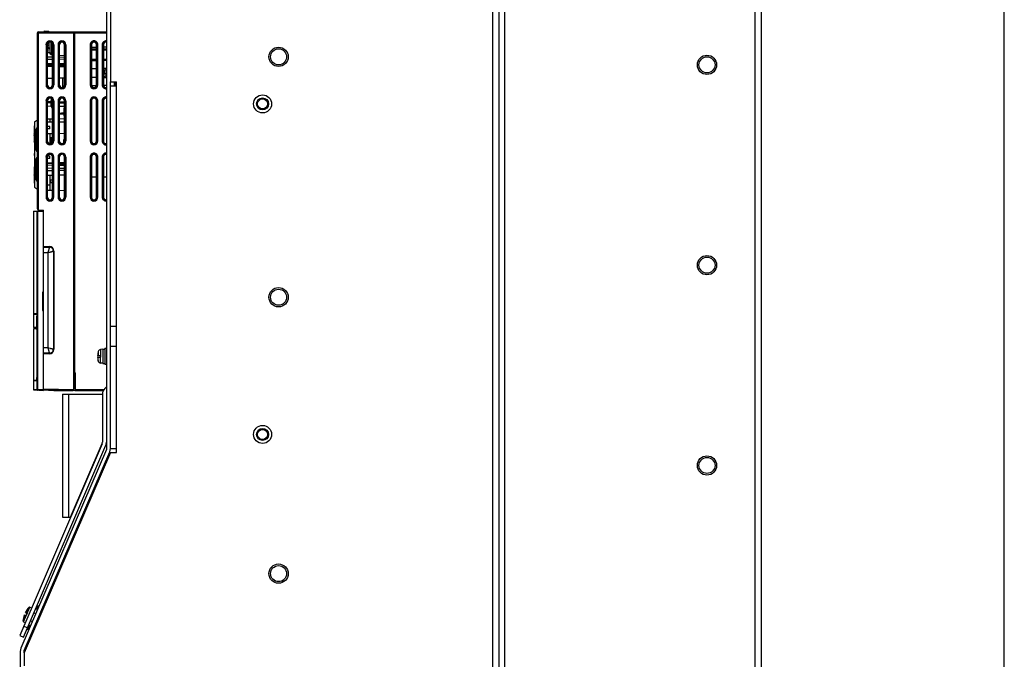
# Model space of a CAD drawing. Header units: millimetres. Extents: x 0 to 1500, y 0 to 2000.
# Tile 21 of 30: x 1008 to 1500, y 754 to 1073. Entities that reach past the tile are written whole.
import ezdxf

# ---------------------------------------------------------------- set-up
doc = ezdxf.new("R2010")
doc.units = ezdxf.units.MM
doc.header["$LTSCALE"] = 130.37037
doc.layers.get('0').update_dxf_attribs({"linetype": 'CONTINUOUS'})
doc.layers.add('00_COMPONENTS', color=7, linetype='CONTINUOUS')
doc.layers.add('DATUM_CURVES', color=7, linetype='CONTINUOUS')

msp = doc.modelspace()

# ---------------------------------------------------------------- linework, layer by layer
at = {"color": 7, "linetype": 'CONTINUOUS'}
for p, q in [((1500, 0), (1500, 2000)), ((1375.49, 476.48), (1375.49, 1215.48)), ((1244.49, 519.48), (1244.49, 1213.48)), ((1247.49, 1213.48), (1247.49, 516.48)), ((1378.49, 1212.48), (1378.49, 476.48)), ((1250.49, 516.48), (1250.49, 1198.48)), ((1053.49, 1080.48), (1053.49, 1041.98)), ((1051.49, 1077.06), (1051.49, 858.48)), ((1053.49, 858.89), (1053.49, 1041.98)), ((1053.49, 1041.98), (1056.49, 1041.98)), ((1053.49, 1039.98), (1056.49, 1039.98)), ((1056.49, 856.98), (1056.49, 1041.98)), ((1053.49, 919.98), (1056.49, 919.98)), ((1053.49, 909.98), (1056.49, 909.98)), ((1047.14, 905.33), (1048.69, 905.33)), ((1047.44, 907.44), (1047.37, 907.18)), ((1047.37, 907.18), (1047.37, 907.18)), ((1047.44, 907.44), (1047.44, 905.33)), ((1049.69, 908.48), (1048.57, 908.38)), ((1048.57, 908.38), (1048.57, 905.33)), ((1048.69, 904.63), (1048.69, 905.33)), ((1049.69, 908.53), (1049.69, 901.43)), ((1049.69, 908.53), (1050.69, 908.53)), ((1050.69, 908.98), (1050.69, 900.98)), ((1050.69, 908.98), (1051.49, 908.98)), ((1047.14, 904.63), (1048.69, 904.63)), ((1047.44, 902.51), (1047.37, 902.78)), ((1047.37, 902.78), (1047.37, 902.78)), ((1047.44, 902.51), (1047.44, 904.63)), ((1048.57, 901.57), (1048.57, 904.63)), ((1049.69, 901.48), (1048.57, 901.57)), ((1049.69, 901.43), (1050.69, 901.43)), ((1050.69, 900.98), (1051.49, 900.98)), ((1051.49, 858.48), (1008.82, 759.23)), ((1010.49, 758.06), (1053.17, 857.31)), ((1053.49, 856.98), (1010.49, 756.98)), ((1053.17, 857.31), (1053.49, 858.89)), ((1053.49, 858.98), (1056.49, 858.98)), ((1053.49, 856.98), (1056.49, 856.98)), ((1016.69, 778.81), (1017.46, 780.6)), ((1017.07, 779.68), (1017.53, 779.48)), ((1017.46, 780.6), (1017.92, 780.4)), ((1019.28, 777.41), (1018.88, 777.58)), ((1019.39, 777.67), (1019, 777.84)), ((1017.07, 772.28), (1016.68, 772.45)), ((1017.47, 773.2), (1017.07, 773.37)), ((1017.63, 773.56), (1017.23, 773.73)), ((1018.02, 774.48), (1017.63, 774.65)), ((1018.04, 775.62), (1018.44, 775.45)), ((1018.72, 776.11), (1018.33, 776.28)), ((1012.25, 768.47), (1013.02, 770.27)), ((1012.25, 768.47), (1012.71, 768.28)), ((1012.64, 769.39), (1013.1, 769.2)), ((1015.7, 769.09), (1015.31, 769.26)), ((1015.71, 769.11), (1015.32, 769.28)), ((1016.28, 770.44), (1015.89, 770.61)), ((1016.26, 771.48), (1016.66, 771.31)), ((1008.82, 759.23), (1008.49, 757.65)), ((1008.49, 757.65), (1008.49, 516.48)), ((1010.49, 756.98), (1010.49, 758.06)), ((1010.49, 757.65), (1010.78, 757.65)), ((1010.49, 756.98), (1010.49, 750.48))]:
    msp.add_line(p, q, dxfattribs=at)
for centre, radius in [((1137.49, 1054.48), 4.82), ((1137.49, 1054.48), 4), ((1351.49, 1050.48), 4.82), ((1351.49, 1050.48), 4), ((1129.49, 1030.98), 4.5), ((1129.49, 1030.98), 2.5), ((1351.49, 950.48), 4.82), ((1351.49, 950.48), 4), ((1137.49, 934.48), 4.82), ((1137.49, 934.48), 4), ((1129.49, 865.98), 4.5), ((1129.49, 865.98), 2.5), ((1351.49, 850.48), 4.82), ((1351.49, 850.48), 4), ((1137.49, 796.48), 4.82), ((1137.49, 796.48), 4)]:
    msp.add_circle(centre, radius, dxfattribs=at)
for centre, radius, start, end in [((1052.19, 905.35), 5.07, 174.5657, 176.6297), ((1056.09, 904.98), 8.99, 165.8401, 174.5765), ((1048.69, 907.08), 1.3, 95, 164.1191), ((1056.09, 904.98), 8.99, 185.4235, 194.1599), ((1048.69, 902.87), 1.3, 195.8809, 265), ((1017.15, 778.61), 0.5, 156.7323, 246.7323), ((1013.48, 770.07), 0.5, 66.7323, 156.7323)]:
    msp.add_arc(centre, radius, start, end, dxfattribs=at)
for points, knots in [([(1047.13, 905.64), (1047.13, 905.63), (1047.12, 905.58), (1047.12, 905.54), (1047.12, 905.5)], [0, 0, 0, 0, 0.267832, 1, 1, 1, 1]), ([(1047.12, 905.5), (1047.12, 905.5), (1047.12, 905.48), (1047.12, 905.46), (1047.12, 905.45)], [0, 0, 0, 0, 0.264844, 1, 1, 1, 1]), ([(1047.12, 905.45), (1047.12, 905.44), (1047.12, 905.41), (1047.12, 905.38), (1047.13, 905.36)], [0, 0, 0, 0, 0.300889, 1, 1, 1, 1]), ([(1047.13, 905.36), (1047.13, 905.35), (1047.13, 905.34), (1047.14, 905.33), (1047.14, 905.33)], [0, 0, 0, 0, 0.691762, 1, 1, 1, 1]), ([(1047.14, 904.63), (1047.14, 904.63), (1047.13, 904.61), (1047.13, 904.58), (1047.12, 904.54), (1047.12, 904.47), (1047.12, 904.4), (1047.13, 904.28), (1047.13, 904.19), (1047.14, 904.13)], [0, 0, 0, 0, 0.025153, 0.082776, 0.174666, 0.298065, 0.448454, 0.620089, 1, 1, 1, 1])]:
    msp.add_open_spline(points, degree=3, knots=knots, dxfattribs=at)
at = {"layer": '00_COMPONENTS', "color": 7, "linetype": 'CONTINUOUS'}
for p, q in [((1020.49, 1067.28), (1022.49, 1067.28)), ((1016.99, 978.61), (1016.99, 1066.48)), ((1016.99, 1066.48), (1051.49, 1066.48)), ((1017.49, 978.11), (1017.49, 1066.98)), ((1017.49, 1066.98), (1051.49, 1066.98)), ((1035.29, 888.88), (1035.29, 1066.98)), ((1035.29, 1066.18), (1035.79, 1066.18)), ((1035.79, 891.48), (1035.79, 1066.98)), ((1021.32, 1060.45), (1021.32, 1040.5)), ((1021.82, 1060.45), (1021.32, 1060.45)), ((1021.82, 1060.45), (1021.82, 1040.5)), ((1021.82, 1060.45), (1021.96, 1060.31)), ((1021.96, 1060.31), (1021.96, 1040.64)), ((1021.96, 1060.18), (1022.79, 1060.18)), ((1021.96, 1059.18), (1022.79, 1059.18)), ((1022.79, 1061.15), (1022.79, 1057.36)), ((1023.29, 1061.95), (1023.29, 1061.8)), ((1023.79, 1061.54), (1023.79, 1055.63)), ((1024.77, 1060.45), (1024.63, 1060.31)), ((1024.63, 1040.64), (1024.63, 1060.31)), ((1024.77, 1060.45), (1024.77, 1040.5)), ((1025.27, 1060.45), (1024.77, 1060.45)), ((1025.27, 1060.45), (1025.27, 1040.5)), ((1027.32, 1060.45), (1027.32, 1040.5)), ((1027.82, 1060.45), (1027.32, 1060.45)), ((1027.82, 1060.45), (1027.82, 1040.5)), ((1027.82, 1060.45), (1027.96, 1060.31)), ((1027.96, 1060.31), (1027.96, 1040.64)), ((1029.29, 1061.95), (1029.29, 1061.8)), ((1030.77, 1060.45), (1030.63, 1060.32)), ((1030.63, 1040.64), (1030.63, 1060.32)), ((1030.77, 1060.45), (1030.77, 1040.5)), ((1031.27, 1060.45), (1030.77, 1060.45)), ((1031.27, 1060.45), (1031.27, 1040.5)), ((1043.32, 1060.48), (1043.32, 1040.48)), ((1043.32, 1060.48), (1043.98, 1060.48)), ((1043.82, 1060.48), (1043.82, 1040.48)), ((1043.98, 1060.48), (1043.98, 1040.48)), ((1046.61, 1059.2), (1043.98, 1059.15)), ((1046.61, 1058.31), (1043.98, 1058.36)), ((1046.61, 1057.81), (1043.98, 1057.86)), ((1046.19, 1057.83), (1046.19, 1058.32)), ((1046.61, 1040.48), (1046.61, 1060.48)), ((1046.61, 1060.48), (1047.27, 1060.48)), ((1046.77, 1040.48), (1046.77, 1060.48)), ((1047.27, 1040.48), (1047.27, 1060.48)), ((1049.32, 1060.48), (1049.32, 1040.48)), ((1049.32, 1060.48), (1049.97, 1060.48)), ((1049.82, 1060.48), (1049.82, 1040.48)), ((1049.97, 1060.48), (1049.97, 1040.48)), ((1051.49, 1059.28), (1049.97, 1059.25)), ((1051.49, 1058.23), (1049.97, 1058.25)), ((1051.49, 1057.73), (1049.97, 1057.75)), ((1023, 1056.49), (1021.96, 1056.51)), ((1024.63, 1054.31), (1021.96, 1054.36)), ((1024.63, 1053.14), (1021.96, 1053.09)), ((1027.96, 1055.25), (1030.63, 1055.16)), ((1030.64, 1054.21), (1027.96, 1054.25)), ((1030.64, 1053.25), (1027.96, 1053.2)), ((1046.61, 1053.14), (1043.98, 1053.1)), ((1043.98, 1052.73), (1046.19, 1052.73)), ((1046.61, 1052.64), (1043.98, 1052.6)), ((1046.19, 1052.63), (1046.19, 1052.73)), ((1051.49, 1053.23), (1049.97, 1053.2)), ((1049.97, 1053.13), (1051.49, 1053.13)), ((1051.49, 1052.73), (1049.97, 1052.7)), ((1024.63, 1050.99), (1021.96, 1050.95)), ((1021.96, 1050.5), (1024.63, 1050.6)), ((1021.96, 1050), (1024.63, 1050.1)), ((1021.96, 1049.81), (1024.63, 1049.76)), ((1030.63, 1051.1), (1027.96, 1051.05)), ((1027.96, 1050.71), (1030.63, 1050.81)), ((1027.96, 1050.21), (1030.63, 1050.31)), ((1027.96, 1049.7), (1030.63, 1049.66)), ((1043.98, 1048.65), (1046.61, 1048.7)), ((1049.97, 1048.75), (1051.49, 1048.78)), ((1050.92, 1047.88), (1049.97, 1047.88)), ((1050.87, 1047.83), (1049.97, 1047.83)), ((1050.71, 1047.48), (1050.75, 1047.6)), ((1050.75, 1046.08), (1050.75, 1047.6)), ((1021.96, 1043.84), (1024.63, 1043.89)), ((1027.96, 1043.95), (1030.63, 1044)), ((1027.99, 1040.55), (1027.99, 1043.95)), ((1029.69, 1039.35), (1029.69, 1043.98)), ((1043.98, 1044.3), (1046.61, 1044.26)), ((1051.29, 1045.83), (1049.97, 1045.83)), ((1051.29, 1045.78), (1049.97, 1045.78)), ((1051.29, 1045.77), (1049.97, 1045.75)), ((1049.97, 1044.2), (1051.49, 1044.17)), ((1050.55, 1044.46), (1050.53, 1044.45)), ((1050.55, 1046.49), (1050.71, 1046.49)), ((1050.55, 1044.46), (1050.71, 1044.46)), ((1050.71, 1047.48), (1050.63, 1047.18)), ((1050.63, 1046.59), (1050.67, 1046.63)), ((1050.7, 1046.59), (1050.63, 1046.59)), ((1050.63, 1046.08), (1051.29, 1046.08)), ((1051.29, 1044.88), (1050.63, 1044.88)), ((1050.67, 1044.33), (1050.63, 1044.37)), ((1050.7, 1044.37), (1050.63, 1044.37)), ((1050.75, 1044.88), (1050.75, 1044.18)), ((1051.29, 1046.08), (1051.29, 1044.88)), ((1021.82, 1040.5), (1021.32, 1040.5)), ((1021.82, 1040.5), (1021.96, 1040.64)), ((1023.29, 1039.15), (1023.29, 1039)), ((1024.77, 1040.5), (1024.63, 1040.64)), ((1025.27, 1040.5), (1024.77, 1040.5)), ((1027.82, 1040.5), (1027.32, 1040.5)), ((1027.82, 1040.5), (1027.96, 1040.64)), ((1029.29, 1039.15), (1029.29, 1039)), ((1030.77, 1040.5), (1030.63, 1040.64)), ((1031.27, 1040.5), (1030.77, 1040.5)), ((1043.98, 1040.48), (1043.32, 1040.48)), ((1043.98, 1040.15), (1046.61, 1040.2)), ((1046.61, 1040.48), (1047.27, 1040.48)), ((1049.97, 1040.48), (1049.32, 1040.48)), ((1049.98, 1040.25), (1051.49, 1040.28)), ((1051.49, 1040.23), (1050.06, 1040.23)), ((1055.32, 1041.98), (1055.32, 1040.48)), ((1055.97, 1040.48), (1055.32, 1040.48)), ((1055.82, 1041.98), (1055.82, 1040.48)), ((1055.97, 1041.98), (1055.97, 1040.48)), ((1055.97, 1040.36), (1056.49, 1040.37)), ((1056.49, 1040.26), (1056.04, 1040.27)), ((1023.29, 1033.95), (1023.29, 1033.8)), ((1023.96, 1033.46), (1023.75, 1032.02)), ((1024.05, 1031.98), (1024.24, 1033.31)), ((1029.29, 1033.95), (1029.29, 1033.8)), ((1021.32, 1032.45), (1021.32, 1012.5)), ((1021.82, 1032.45), (1021.32, 1032.45)), ((1021.82, 1032.45), (1021.82, 1012.5)), ((1021.82, 1032.45), (1021.96, 1032.31)), ((1021.96, 1032.31), (1021.96, 1019.71)), ((1021.96, 1032.25), (1023.76, 1032.18)), ((1021.96, 1031.75), (1023.74, 1031.69)), ((1021.96, 1029.97), (1024.63, 1029.93)), ((1024.04, 1031.67), (1024.63, 1031.65)), ((1024.06, 1032.17), (1024.62, 1032.15)), ((1024.77, 1032.45), (1024.63, 1032.31)), ((1024.63, 1012.64), (1024.63, 1032.31)), ((1024.77, 1032.45), (1024.77, 1012.5)), ((1025.27, 1032.45), (1024.77, 1032.45)), ((1025.27, 1032.45), (1025.27, 1012.5)), ((1027.32, 1032.45), (1027.32, 1012.5)), ((1027.82, 1032.45), (1027.32, 1032.45)), ((1027.82, 1032.45), (1027.82, 1012.5)), ((1027.82, 1032.45), (1027.96, 1032.31)), ((1027.95, 1032.04), (1030.62, 1031.94)), ((1027.96, 1032.31), (1027.96, 1012.64)), ((1027.96, 1031.54), (1030.63, 1031.44)), ((1027.96, 1029.87), (1030.63, 1029.82)), ((1030.29, 1028.81), (1030.29, 1025.03)), ((1030.29, 1028.81), (1030.63, 1028.81)), ((1030.77, 1032.45), (1030.63, 1032.32)), ((1030.63, 1012.64), (1030.63, 1032.32)), ((1030.77, 1032.45), (1030.77, 1012.5)), ((1031.27, 1032.45), (1030.77, 1032.45)), ((1031.27, 1032.45), (1031.27, 1012.5)), ((1043.32, 1032.48), (1043.32, 1012.48)), ((1043.32, 1032.48), (1043.98, 1032.48)), ((1043.82, 1032.48), (1043.82, 1012.48)), ((1043.98, 1032.48), (1043.98, 1012.48)), ((1046.61, 1012.48), (1046.61, 1032.48)), ((1046.61, 1032.48), (1047.27, 1032.48)), ((1046.77, 1012.48), (1046.77, 1032.48)), ((1047.27, 1012.48), (1047.27, 1032.48)), ((1049.32, 1032.48), (1049.32, 1012.48)), ((1049.32, 1032.48), (1049.97, 1032.48)), ((1049.82, 1032.48), (1049.82, 1012.48)), ((1049.97, 1032.48), (1049.97, 1012.48)), ((1015.59, 1022.04), (1016.99, 1023.05)), ((1021.96, 1023.53), (1023.19, 1023.55)), ((1023.19, 1023.55), (1023.19, 1022.09)), ((1023.19, 1023.5), (1024.63, 1023.52)), ((1027.96, 1023.58), (1030.63, 1023.63)), ((1030.29, 1026.28), (1029, 1026.28)), ((1029, 1025.98), (1030.29, 1025.98)), ((1030.29, 1025.03), (1030.63, 1025.03)), ((1015.42, 1019.72), (1015.42, 1012)), ((1015.52, 1019.72), (1015.42, 1019.72)), ((1015.52, 1019.72), (1015.52, 1016.12)), ((1015.59, 1022.04), (1015.59, 989.41)), ((1016.39, 1007.83), (1016.39, 1018.43)), ((1021.95, 1019.71), (1021.95, 1018.54)), ((1023.19, 1019.69), (1021.95, 1019.71)), ((1023.19, 1018.57), (1021.95, 1018.54)), ((1021.96, 1022.11), (1024.63, 1022.06)), ((1021.96, 1018.54), (1021.96, 1012.64)), ((1023.19, 1018.57), (1023.19, 1019.69)), ((1027.96, 1022), (1030.63, 1021.96)), ((1015.52, 1015.28), (1015.52, 1011.93)), ((1021.96, 1016.14), (1024.63, 1016.19)), ((1023.29, 1016.17), (1023.29, 1011)), ((1023.29, 1014.29), (1024.63, 1014.3)), ((1023.29, 1013.6), (1023.6, 1013.6)), ((1023.29, 1013.39), (1023.59, 1013.38)), ((1023.6, 1013.6), (1023.59, 1013.38)), ((1023.59, 1011.31), (1023.59, 1013.38)), ((1023.61, 1013.92), (1023.6, 1013.6)), ((1023.61, 1013.92), (1023.61, 1011.46)), ((1023.99, 1013.91), (1023.61, 1013.92)), ((1023.99, 1013.91), (1023.99, 1011.47)), ((1023.99, 1013.91), (1024.63, 1013.65)), ((1027.96, 1016.25), (1030.63, 1016.3)), ((1030.19, 1011.61), (1030.19, 1013.23)), ((1030.63, 1013.23), (1030.19, 1013.23)), ((1015.44, 1011.9), (1015.49, 1011.81)), ((1015.44, 1011.9), (1015.44, 1011.9)), ((1015.49, 1011.81), (1015.52, 1011.78)), ((1015.52, 1011.78), (1015.59, 1011.69)), ((1021.82, 1012.5), (1021.32, 1012.5)), ((1021.82, 1012.5), (1021.96, 1012.64)), ((1023.61, 1011.32), (1023.61, 1011.46)), ((1023.99, 1011.47), (1023.9, 1011.46)), ((1024.77, 1012.5), (1024.63, 1012.64)), ((1025.27, 1012.5), (1024.77, 1012.5)), ((1027.82, 1012.5), (1027.32, 1012.5)), ((1027.82, 1012.5), (1027.96, 1012.64)), ((1029.29, 1011.15), (1029.29, 1011)), ((1030.77, 1012.5), (1030.63, 1012.64)), ((1031.27, 1012.5), (1030.77, 1012.5)), ((1043.98, 1012.48), (1043.32, 1012.48)), ((1046.61, 1012.48), (1047.27, 1012.48)), ((1049.97, 1012.48), (1049.32, 1012.48)), ((1015.42, 1006.11), (1015.42, 1005.34)), ((1015.42, 1006.11), (1015.58, 1006.11)), ((1015.59, 1005.34), (1015.42, 1005.34)), ((1015.59, 1006.21), (1015.52, 1006.21)), ((1015.59, 1005.24), (1015.52, 1005.24)), ((1016.39, 993.03), (1016.39, 1003.63)), ((1021.32, 1004.45), (1021.32, 984.5)), ((1021.82, 1004.45), (1021.32, 1004.45)), ((1021.82, 1004.45), (1021.82, 984.5)), ((1021.82, 1004.45), (1021.95, 1004.32)), ((1022.07, 1004.91), (1021.95, 1004.32)), ((1021.95, 1004.32), (1021.95, 1003.74)), ((1023.19, 1003.77), (1021.95, 1003.74)), ((1021.96, 1003.74), (1021.96, 984.64)), ((1023.19, 1004.89), (1022.07, 1004.91)), ((1023.19, 1003.77), (1023.19, 1004.89)), ((1023.29, 1005.95), (1023.29, 1005.8)), ((1024.77, 1004.45), (1024.63, 1004.31)), ((1024.63, 984.64), (1024.63, 1004.31)), ((1024.77, 984.5), (1024.77, 1004.45)), ((1024.77, 1004.45), (1025.27, 1004.45)), ((1025.27, 984.5), (1025.27, 1004.45)), ((1027.32, 1004.45), (1027.32, 984.5)), ((1027.82, 1004.45), (1027.32, 1004.45)), ((1027.82, 1004.45), (1027.82, 984.5)), ((1027.82, 1004.45), (1027.96, 1004.31)), ((1027.96, 1004.31), (1027.96, 984.64)), ((1029.29, 1005.95), (1029.29, 1005.8)), ((1030.77, 1004.45), (1030.63, 1004.32)), ((1030.63, 984.64), (1030.63, 1004.32)), ((1030.77, 1004.45), (1030.77, 984.5)), ((1031.27, 1004.45), (1030.77, 1004.45)), ((1031.27, 1004.45), (1031.27, 984.5)), ((1043.32, 1004.48), (1043.32, 984.48)), ((1043.32, 1004.48), (1043.98, 1004.48)), ((1043.82, 1004.48), (1043.82, 984.48)), ((1043.98, 1004.48), (1043.98, 984.48)), ((1046.61, 984.48), (1046.61, 1004.48)), ((1046.61, 1004.48), (1047.27, 1004.48)), ((1046.77, 984.48), (1046.77, 1004.48)), ((1047.27, 984.48), (1047.27, 1004.48)), ((1049.32, 1004.48), (1049.32, 984.48)), ((1049.32, 1004.48), (1049.97, 1004.48)), ((1049.82, 1004.48), (1049.82, 984.48)), ((1049.97, 1004.48), (1049.97, 984.48)), ((1015.42, 999.45), (1015.42, 991.73)), ((1015.52, 999.68), (1015.49, 999.65)), ((1015.59, 999.76), (1015.52, 999.68)), ((1015.52, 999.52), (1015.52, 996.17)), ((1021.96, 1001.64), (1024.63, 1001.69)), ((1021.96, 1001.34), (1024.63, 1001.39)), ((1021.96, 1000.51), (1024.63, 1000.46)), ((1024.63, 998.81), (1021.96, 998.86)), ((1027.96, 1001.75), (1030.63, 1001.8)), ((1027.96, 1001.45), (1030.63, 1001.5)), ((1030.19, 1000.86), (1027.96, 1000.9)), ((1030.19, 1000.83), (1027.96, 1000.87)), ((1027.96, 1000.4), (1030.63, 1000.35)), ((1030.64, 998.71), (1027.96, 998.75)), ((1030.19, 1000.36), (1030.19, 1001.49)), ((1015.52, 995.33), (1015.52, 991.73)), ((1024.63, 997.64), (1021.96, 997.59)), ((1021.96, 995.45), (1024.63, 995.49)), ((1023.29, 995.5), (1023.29, 990.48)), ((1030.64, 997.75), (1027.96, 997.7)), ((1027.96, 995.55), (1030.63, 995.6)), ((1046.61, 994.48), (1043.98, 994.48)), ((1051.49, 994.48), (1049.97, 994.48)), ((1015.52, 991.73), (1015.42, 991.73)), ((1015.59, 989.41), (1016.99, 988.4)), ((1023.19, 990.48), (1021.96, 990.46)), ((1023.19, 990.48), (1023.19, 987.9)), ((1023.29, 990.48), (1023.19, 990.47)), ((1023.29, 993.05), (1024.63, 993.08)), ((1023.29, 992.87), (1023.59, 992.87)), ((1023.29, 992.79), (1023.59, 992.8)), ((1023.59, 992.8), (1023.59, 992.87)), ((1023.61, 991.8), (1023.59, 992.87)), ((1023.61, 991.8), (1023.61, 991.73)), ((1023.99, 991.8), (1023.61, 991.8)), ((1023.61, 991.73), (1023.99, 991.73)), ((1023.99, 991.8), (1024.63, 992.31)), ((1024.63, 992.24), (1023.99, 991.73)), ((1023.99, 991.8), (1023.99, 991.73)), ((1021.82, 984.5), (1021.32, 984.5)), ((1021.82, 984.5), (1021.96, 984.64)), ((1021.96, 987.92), (1023.19, 987.9)), ((1023.19, 987.95), (1024.63, 987.93)), ((1024.77, 984.5), (1024.63, 984.64)), ((1024.77, 984.5), (1025.27, 984.5)), ((1027.82, 984.5), (1027.32, 984.5)), ((1027.82, 984.5), (1027.96, 984.64)), ((1027.96, 987.87), (1030.63, 987.82)), ((1030.77, 984.5), (1030.63, 984.64)), ((1031.27, 984.5), (1030.77, 984.5)), ((1043.98, 984.48), (1043.32, 984.48)), ((1046.61, 984.48), (1047.27, 984.48)), ((1049.97, 984.48), (1049.32, 984.48)), ((1023.29, 983.15), (1023.29, 983)), ((1029.29, 983.15), (1029.29, 983)), ((1016.97, 977.23), (1014.99, 977.13)), ((1014.99, 977.13), (1014.99, 926.23)), ((1015.28, 977.43), (1019.99, 977.68)), ((1016.97, 888.42), (1016.97, 977.23)), ((1016.97, 977.23), (1017.25, 977.23)), ((1017.25, 977.23), (1019.99, 977.38)), ((1017.25, 888.42), (1017.25, 977.23)), ((1017.47, 978.11), (1019.99, 977.98)), ((1018.59, 978.05), (1018.6, 977.6)), ((1019.99, 887.98), (1019.99, 977.98)), ((1019.99, 959.78), (1022.99, 959.78)), ((1019.99, 959.48), (1022.99, 959.48)), ((1022.99, 959.78), (1022.99, 959.48)), ((1019.99, 956.78), (1022.29, 956.78)), ((1022.29, 956.78), (1022.29, 909.18)), ((1024.99, 957.48), (1024.99, 908.48)), ((1025.29, 957.48), (1024.99, 957.48)), ((1025.29, 957.48), (1025.29, 908.48)), ((1019.49, 937.08), (1019.49, 927.87)), ((1019.49, 937.08), (1019.99, 937.08)), ((1019.64, 936.98), (1019.49, 936.98)), ((1019.82, 937.03), (1019.99, 937.03)), ((1019.95, 936.5), (1019.95, 928.45)), ((1019.99, 936.5), (1019.95, 936.5)), ((1015.02, 926.23), (1014.99, 926.23)), ((1014.99, 926.03), (1014.99, 919.28)), ((1014.99, 926.03), (1016.68, 926.03)), ((1016.64, 926.23), (1015.02, 926.23)), ((1015.19, 926.23), (1015.19, 926.03)), ((1016.7, 919.28), (1016.7, 924.98)), ((1016.71, 924.98), (1016.71, 919.22)), ((1019.49, 927.98), (1019.64, 927.98)), ((1019.49, 927.87), (1019.99, 927.87)), ((1019.82, 927.92), (1019.99, 927.92)), ((1019.99, 928.45), (1019.95, 928.45)), ((1016.7, 919.28), (1014.99, 919.28)), ((1014.99, 918.73), (1014.99, 892.98)), ((1016.7, 918.73), (1014.99, 918.73)), ((1015.19, 919.28), (1015.19, 918.73)), ((1016.44, 918.73), (1016.44, 919.22)), ((1016.44, 919.22), (1016.71, 919.22)), ((1016.44, 918.73), (1016.71, 918.73)), ((1016.7, 918.73), (1016.7, 894.48)), ((1016.71, 918.73), (1016.71, 893.97)), ((1022.29, 909.18), (1019.99, 909.18)), ((1022.99, 906.48), (1019.99, 906.48)), ((1022.99, 906.18), (1019.99, 906.18)), ((1022.99, 906.18), (1022.99, 906.48)), ((1025.29, 908.48), (1024.99, 908.48)), ((1035.79, 896.75), (1035.97, 896.75)), ((1035.95, 896.7), (1035.79, 896.16)), ((1035.97, 888.48), (1035.97, 896.75)), ((1016.68, 892.98), (1014.99, 892.98)), ((1014.99, 892.72), (1014.99, 888.52)), ((1015.02, 892.72), (1014.99, 892.72)), ((1016.64, 892.72), (1015.02, 892.72)), ((1015.19, 892.98), (1015.19, 892.73)), ((1035.79, 892.96), (1035.93, 892.82)), ((1035.79, 892.82), (1035.93, 892.82)), ((1035.93, 887.98), (1035.93, 892.82)), ((1014.99, 888.52), (1016.97, 888.42)), ((1015.28, 888.22), (1019.99, 887.98)), ((1016.97, 888.42), (1017.25, 888.42)), ((1019.99, 888.28), (1017.25, 888.42)), ((1019.99, 888.75), (1035.12, 888.49)), ((1019.99, 888.25), (1034.86, 887.99)), ((1023.94, 888.18), (1019.99, 887.98)), ((1022.59, 888.11), (1025.18, 887.98)), ((1025.25, 888.16), (1025.18, 887.98)), ((1025.18, 887.98), (1034.86, 887.98)), ((1029.49, 886.09), (1029.49, 824.64)), ((1029.49, 886.09), (1049.49, 886.09)), ((1030.99, 887.98), (1030.99, 888.06)), ((1032.49, 886.09), (1032.49, 824.64)), ((1034.87, 888.04), (1035.79, 887.98)), ((1035.12, 888.49), (1035.29, 888.88)), ((1035.79, 887.98), (1035.93, 887.98)), ((1035.96, 887.98), (1049.98, 887.98)), ((1035.97, 888.48), (1050.32, 888.48)), ((1049.49, 886.09), (1049.49, 862.12)), ((1051.49, 889.75), (1050.66, 888.92)), ((1049.33, 861.33), (1008.17, 765.62)), ((1033.49, 824.64), (1049.33, 861.41)), ((1010.01, 764.83), (1051.17, 860.54)), ((1029.49, 824.64), (1033.49, 824.64)), ((1010.15, 772.39), (1013.31, 779.74)), ((1010.96, 777.11), (1011.86, 776.72)), ((1011.56, 776.85), (1012.75, 779.63)), ((1013.31, 779.74), (1014.1, 779.4)), ((1009.85, 772.88), (1011.04, 775.66)), ((1010.15, 772.39), (1010.94, 772.05)), ((1010.44, 775.91), (1011.34, 775.53)), ((1011.86, 776.72), (1011.34, 775.53)), ((1013.51, 772.96), (1014.53, 772.52)), ((1015.21, 776.91), (1016.23, 776.47)), ((1011.99, 769.43), (1010.15, 770.22)), ((1008.17, 765.62), (1010.01, 764.83))]:
    msp.add_line(p, q, dxfattribs=at)
for points in [[(1015.59, 1016.17), (1015.5, 1016.1), (1015.42, 1015.89)], [(1015.42, 1012), (1015.44, 1011.9), (1015.49, 1011.81)], [(1015.49, 999.65), (1015.44, 999.55), (1015.42, 999.45)], [(1015.52, 999.68), (1015.49, 999.64), (1015.46, 999.58)], [(1015.42, 995.56), (1015.5, 995.35), (1015.59, 995.28)]]:
    msp.add_lwpolyline(points, dxfattribs=at)
for centre, radius, start, end in [((1020.49, 1066.98), 0.3, 90, 180), ((1022.49, 1066.98), 0.3, 1, 90), ((1017.49, 1066.48), 0.5, 90, 180), ((1023.31, 1060.45), 2, 90.6217, 180.0317), ((1023.27, 1060.45), 2, 359.9712, 89.3754), ((1029.31, 1060.45), 2, 90.6217, 180.0317), ((1029.27, 1060.45), 2, 359.9712, 89.3754), ((1051.29, 1060.48), 1.97, 83.9098, 180.001), ((1023.31, 1060.46), 1.5, 90.76, 180.1069), ((1021.79, 1053.68), 5.3, 74.6044, 87.2454), ((1021.79, 1053.68), 5, 73.683, 87.081), ((1024.79, 1061.15), 2, 166.8063, 180), ((1023.27, 1060.46), 1.5, 359.8935, 89.2294), ((1029.31, 1060.46), 1.5, 90.76, 180.1069), ((1029.27, 1060.46), 1.5, 359.8935, 89.2294), ((1045.29, 1060.48), 1.48, 0, 180), ((1051.29, 1060.48), 1.48, 79.0162, 180), ((1051.29, 1060.48), 1.32, 81.3128, 179.9943), ((1024.79, 1057.36), 2, 180, 265.0022), ((1051.7, 1047.28), 1, 105.3412, 160.8967), ((1051.29, 1046.58), 0.767, 177.5434, 178.1699), ((1051.29, 1044.37), 0.767, 181.8301, 182.4566), ((1052.72, 1044.52), 2.21, 188.1872, 188.5118), ((1050.55, 1046.51), 0.0161, 268.1308, 269.8798), ((1050.55, 1044.44), 0.0161, 90.0671, 91.8649), ((1049.97, 1046.48), 0.736, 0.5619, 1.5414), ((1049.97, 1044.48), 0.736, 358.4586, 359.4381), ((1023.32, 1040.5), 2, 179.9739, 269.3727), ((1023.31, 1040.5), 1.5, 179.8994, 269.222), ((1023.27, 1040.5), 2, 270.6231, 0.0303), ((1023.27, 1040.5), 1.5, 270.7586, 0.1068), ((1029.32, 1040.5), 2, 179.9739, 269.3727), ((1029.31, 1040.5), 1.5, 179.8994, 269.222), ((1029.27, 1040.5), 2, 270.6231, 0.0303), ((1029.27, 1040.5), 1.5, 270.7586, 0.1068), ((1045.29, 1040.48), 1.97, 180, 360), ((1045.29, 1040.48), 1.48, 180, 360), ((1051.29, 1040.48), 1.97, 180, 275.8386), ((1051.29, 1040.48), 1.48, 180, 279.7101), ((1051.29, 1040.48), 1.32, 180.0058, 278.6751), ((1057.3, 1040.48), 1.98, 180.0306, 194.6978), ((1057.29, 1040.48), 1.48, 180, 203.3786), ((1023.31, 1032.45), 2, 90.6217, 180.0317), ((1023.31, 1032.46), 1.5, 90.7598, 180.1069), ((1023.27, 1032.45), 2, 359.9711, 89.3754), ((1023.27, 1032.46), 1.5, 359.8935, 89.2292), ((1029.31, 1032.45), 2, 90.6217, 180.0317), ((1029.31, 1032.46), 1.5, 90.7598, 180.1069), ((1029.27, 1032.45), 2, 359.9711, 89.3754), ((1029.27, 1032.46), 1.5, 359.8935, 89.2292), ((1045.29, 1032.48), 1.48, 0, 180), ((1051.29, 1032.48), 1.97, 83.9098, 180.001), ((1051.29, 1032.48), 1.48, 79.0162, 180), ((1051.29, 1032.48), 1.32, 81.3124, 179.9943), ((1029, 1031.28), 5.3, 171.8994, 211.6538), ((1029, 1031.28), 5, 171.8994, 205.7325), ((1029, 1031.28), 5, 253.1065, 270), ((1029, 1031.28), 5.3, 254.0621, 270), ((1015.92, 1019.72), 0.5, 132.4561, 180), ((1017.09, 1018.43), 0.7, 99.0914, 180.0001), ((1015.73, 1011.93), 0.204, 180.0709, 192.9772), ((1023.32, 1012.5), 2, 179.9739, 269.3727), ((1023.31, 1012.5), 1.5, 179.8994, 269.222), ((1023.27, 1012.5), 2, 270.6231, 0.0303), ((1023.27, 1012.5), 1.5, 270.7586, 0.1068), ((1029.32, 1012.5), 2, 179.9739, 269.3727), ((1029.31, 1012.5), 1.5, 179.8994, 269.222), ((1029.27, 1012.5), 2, 270.6231, 0.0303), ((1029.27, 1012.5), 1.5, 270.7586, 0.1068), ((1045.29, 1012.48), 1.97, 180, 360), ((1045.29, 1012.48), 1.48, 180, 360), ((1051.29, 1012.48), 1.97, 180, 275.8386), ((1051.29, 1012.48), 1.48, 180, 279.7101), ((1051.29, 1012.48), 1.32, 180.0058, 278.675), ((1015.52, 1006.11), 0.1, 91, 180), ((1015.52, 1005.34), 0.1, 180, 269), ((1017.09, 1007.83), 0.7, 179.9999, 260.9086), ((1017.09, 1003.63), 0.7, 99.0914, 180.0001), ((1023.31, 1004.45), 2, 90.6217, 180.0317), ((1023.31, 1004.46), 1.5, 90.7618, 180.1069), ((1023.27, 1004.45), 2, 359.9739, 89.3727), ((1023.27, 1004.46), 1.5, 359.8994, 89.2253), ((1029.31, 1004.45), 2, 90.6217, 180.0317), ((1029.31, 1004.46), 1.5, 90.7598, 180.1069), ((1029.27, 1004.45), 2, 359.9711, 89.3754), ((1029.27, 1004.46), 1.5, 359.8935, 89.2292), ((1045.29, 1004.48), 1.48, 0, 180), ((1051.29, 1004.48), 1.97, 83.9098, 180.001), ((1051.29, 1004.48), 1.48, 79.0162, 180), ((1051.29, 1004.48), 1.32, 81.3124, 179.9943), ((1015.92, 991.73), 0.5, 180, 227.5439), ((1017.09, 993.03), 0.7, 179.9999, 260.9086), ((1023.32, 984.5), 2, 179.9739, 269.3727), ((1023.31, 984.5), 1.5, 179.8994, 269.2256), ((1023.27, 984.5), 2, 270.6217, 0.0317), ((1023.27, 984.5), 1.5, 270.7622, 0.1069), ((1029.32, 984.5), 2, 179.9739, 269.3727), ((1029.31, 984.5), 1.5, 179.8994, 269.222), ((1029.27, 984.5), 2, 270.6231, 0.0303), ((1029.27, 984.5), 1.5, 270.7586, 0.1068), ((1045.29, 984.48), 1.97, 180, 360), ((1045.29, 984.48), 1.48, 180, 360), ((1051.29, 984.48), 1.97, 180, 275.8386), ((1051.29, 984.48), 1.48, 180, 279.7101), ((1051.29, 984.48), 1.32, 180.0058, 278.6754), ((1015.29, 977.13), 0.3, 93, 180), ((1017.49, 978.61), 0.5, 180, 267), ((1022.99, 957.52), 2.25, 88.5088, 89.9824), ((1022.99, 957.48), 2, 0.0009, 90.001), ((1022.99, 957.47), 2.3, 1.1904, 88.5452), ((1023.01, 957.48), 2.29, 0.004, 1.18), ((1012.95, 925.7), 3.75, 4.4141, 5.3651), ((1022.99, 908.48), 2, 270.0009, 0.001), ((1022.99, 908.47), 2.29, 270.0039, 271.1954), ((1022.99, 908.48), 2.3, 271.1916, 358.5444), ((1023.04, 908.48), 2.25, 358.5088, 359.9824), ((992.08, 894.47), 24.62, 358.8186, 0.0239), ((997.05, 894.36), 19.65, 358.1368, 358.8192), ((1028.79, 891.48), 7, 338.2132, 360), ((1015.29, 888.52), 0.3, 180, 267), ((1028.79, 891.48), 7, 330.1531, 334.7296), ((1053.49, 886.09), 4, 135, 180), ((1047.49, 862.12), 2, 336.73, 360), ((1047.49, 862.2), 2, 336.7, 344.4667), ((1047.49, 862.12), 4, 336.73, 360), ((1020.24, 772.41), 10.4, 136.0263, 153.1465), ((1013.11, 779.28), 0.5, 66.73, 136.0263), ((1020.24, 772.41), 10.4, 160.3135, 177.4337), ((1010.35, 772.85), 0.5, 177.4337, 246.73)]:
    msp.add_arc(centre, radius, start, end, dxfattribs=at)
for centre, major_axis, ratio, start_param, end_param in [((1023.46, 1060.31), (-0.79, 1.28), 0.997962, 5.842538, 7.299433), ((1023.12, 1060.3), (1.19, 0.93), 0.99624, -0.661262, 0.795633), ((1029.46, 1060.31), (-0.79, 1.28), 0.997962, -0.444324, 1.016248), ((1029.13, 1060.31), (1.19, 0.93), 0.99624, -0.661262, 0.799311), ((1023.46, 1040.65), (0.79, 1.28), 0.997962, -4.157841, -2.700946), ((1023.12, 1040.65), (1.19, -0.93), 0.99624, -0.795633, 0.661262), ((1029.46, 1040.64), (0.79, 1.28), 0.997962, -4.157841, -2.697268), ((1029.13, 1040.64), (1.19, -0.93), 0.99624, -0.799311, 0.661262), ((1023.46, 1032.31), (-0.79, 1.28), 0.997962, -0.440647, 1.016248), ((1023.12, 1032.3), (1.19, 0.93), 0.99624, -0.661262, 0.795633), ((1029.46, 1032.31), (-0.79, 1.28), 0.997962, -0.444324, 1.016248), ((1029.13, 1032.31), (1.19, 0.93), 0.99624, -0.661262, 0.799311), ((1023.46, 1012.65), (0.79, 1.28), 0.997962, -4.157841, -2.700946), ((1023.12, 1012.65), (1.19, -0.93), 0.99624, -0.795633, 0.661262), ((1105.03, 1005.73), (802.06, 12.13), 0.008726, 1.671993, 1.672349), ((1029.46, 1012.64), (0.79, 1.28), 0.997962, -4.157841, -2.697268), ((1029.13, 1012.64), (1.19, -0.93), 0.99624, -0.799311, 0.661262), ((1023.46, 1004.31), (-0.79, 1.28), 0.997962, -0.440647, 0.607352), ((1023.12, 1004.3), (1.19, 0.93), 0.99624, -0.661262, 0.795633), ((1029.46, 1004.31), (-0.79, 1.28), 0.997962, -0.444324, 1.016248), ((1029.13, 1004.31), (1.19, 0.93), 0.99624, -0.661262, 0.799311), ((1023.46, 984.65), (0.79, 1.28), 0.997962, -4.157841, -2.700946), ((1023.12, 984.65), (1.19, -0.93), 0.99624, -0.795633, 0.661262), ((1029.46, 984.64), (0.79, 1.28), 0.997962, -4.157841, -2.697268), ((1029.13, 984.64), (1.19, -0.93), 0.99624, -0.799311, 0.661262), ((2072.24, 936.27), (1054.25, 0.32), 0.017452, 3.082747, 3.085683), ((2072.24, 928.68), (1054.25, -0.32), 0.017452, -3.085683, -3.082747), ((1035.96, 888.48), (0, 0.5), 0.026186, -3.141593, -1.570796)]:
    msp.add_ellipse(centre, major_axis=major_axis, ratio=ratio, start_param=start_param, end_param=end_param, dxfattribs=at)
for points, knots in [([(1023.3, 1061.95), (1023.29, 1062), (1023.3, 1062.17), (1023.29, 1062.34), (1023.29, 1062.45)], [0, 0, 0, 0, 0.310854, 1, 1, 1, 1]), ([(1029.3, 1061.95), (1029.29, 1062), (1029.3, 1062.17), (1029.29, 1062.34), (1029.29, 1062.45)], [0, 0, 0, 0, 0.310854, 1, 1, 1, 1]), ([(1047.27, 1060.48), (1047.27, 1060.98), (1046.84, 1062.03), (1045.29, 1062.66), (1043.74, 1062.03), (1043.32, 1060.98), (1043.32, 1060.48)], [0, 0, 0, 0, 0.250203, 0.500412, 0.750391, 1, 1, 1, 1]), ([(1046.61, 1060.48), (1046.61, 1060.81), (1046.33, 1061.51), (1045.29, 1061.93), (1044.26, 1061.51), (1043.98, 1060.81), (1043.98, 1060.48)], [0, 0, 0, 0, 0.249983, 0.499987, 0.749991, 1, 1, 1, 1]), ([(1050.54, 1046.75), (1050.53, 1046.74), (1050.53, 1046.69), (1050.52, 1046.65), (1050.52, 1046.61)], [0, 0, 0, 0, 0.279281, 1, 1, 1, 1]), ([(1050.52, 1046.61), (1050.52, 1046.6), (1050.52, 1046.59), (1050.52, 1046.57), (1050.52, 1046.56)], [0, 0, 0, 0, 0.27011, 1, 1, 1, 1]), ([(1050.52, 1046.56), (1050.52, 1046.56), (1050.52, 1046.55), (1050.52, 1046.54), (1050.52, 1046.54)], [0, 0, 0, 0, 0.270836, 1, 1, 1, 1]), ([(1050.52, 1046.54), (1050.52, 1046.53), (1050.53, 1046.52), (1050.53, 1046.51), (1050.53, 1046.5)], [0, 0, 0, 0, 0.308311, 1, 1, 1, 1]), ([(1050.53, 1044.45), (1050.53, 1044.45), (1050.53, 1044.44), (1050.53, 1044.42), (1050.52, 1044.41)], [0, 0, 0, 0, 0.195533, 1, 1, 1, 1]), ([(1050.52, 1044.41), (1050.52, 1044.41), (1050.52, 1044.4), (1050.52, 1044.39), (1050.52, 1044.39)], [0, 0, 0, 0, 0.229237, 1, 1, 1, 1]), ([(1050.52, 1044.39), (1050.52, 1044.38), (1050.52, 1044.37), (1050.52, 1044.36), (1050.52, 1044.35)], [0, 0, 0, 0, 0.229766, 1, 1, 1, 1]), ([(1050.52, 1044.34), (1050.52, 1044.33), (1050.52, 1044.28), (1050.53, 1044.24), (1050.54, 1044.2)], [0, 0, 0, 0, 0.219393, 1, 1, 1, 1]), ([(1050.53, 1046.5), (1050.54, 1046.5), (1050.54, 1046.5), (1050.54, 1046.49), (1050.55, 1046.49)], [0, 0, 0, 0, 0.287714, 1, 1, 1, 1]), ([(1050.57, 1046.93), (1050.56, 1046.91), (1050.55, 1046.85), (1050.54, 1046.79), (1050.54, 1046.75)], [0, 0, 0, 0, 0.265513, 1, 1, 1, 1]), ([(1050.55, 1046.49), (1050.55, 1046.49), (1050.57, 1046.5), (1050.6, 1046.53), (1050.61, 1046.56), (1050.63, 1046.59)], [0, 0, 0, 0, 0.135104, 0.341934, 1, 1, 1, 1]), ([(1050.63, 1044.37), (1050.61, 1044.39), (1050.6, 1044.42), (1050.57, 1044.45), (1050.55, 1044.46), (1050.55, 1044.46)], [0, 0, 0, 0, 0.658003, 0.864858, 1, 1, 1, 1]), ([(1050.63, 1047.18), (1050.62, 1047.15), (1050.6, 1047.07), (1050.58, 1046.99), (1050.57, 1046.93)], [0, 0, 0, 0, 0.255175, 1, 1, 1, 1]), ([(1050.71, 1046.48), (1050.71, 1046.41), (1050.7, 1046.3), (1050.67, 1046.16), (1050.64, 1046.1), (1050.63, 1046.08)], [0, 0, 0, 0, 0.540601, 0.797686, 1, 1, 1, 1]), ([(1050.63, 1044.88), (1050.64, 1044.85), (1050.67, 1044.79), (1050.7, 1044.65), (1050.71, 1044.54), (1050.71, 1044.47)], [0, 0, 0, 0, 0.202314, 0.459399, 1, 1, 1, 1]), ([(1050.67, 1046.63), (1050.67, 1046.63), (1050.68, 1046.62), (1050.69, 1046.61), (1050.69, 1046.6), (1050.7, 1046.59)], [0, 0, 0, 0, 0.175751, 0.510287, 1, 1, 1, 1]), ([(1050.7, 1044.36), (1050.7, 1044.36), (1050.69, 1044.34), (1050.68, 1044.33), (1050.67, 1044.33)], [0, 0, 0, 0, 0.355829, 1, 1, 1, 1]), ([(1050.7, 1046.59), (1050.7, 1046.58), (1050.7, 1046.57), (1050.7, 1046.56), (1050.71, 1046.54)], [0, 0, 0, 0, 0.220669, 1, 1, 1, 1]), ([(1050.71, 1044.41), (1050.7, 1044.4), (1050.7, 1044.39), (1050.7, 1044.37), (1050.7, 1044.36)], [0, 0, 0, 0, 0.279045, 1, 1, 1, 1]), ([(1050.71, 1046.54), (1050.71, 1046.54), (1050.71, 1046.52), (1050.71, 1046.51), (1050.71, 1046.5)], [0, 0, 0, 0, 0.233146, 1, 1, 1, 1]), ([(1050.71, 1044.46), (1050.71, 1044.45), (1050.71, 1044.44), (1050.71, 1044.42), (1050.71, 1044.41)], [0, 0, 0, 0, 0.26629, 1, 1, 1, 1]), ([(1023.29, 1039), (1023.3, 1038.95), (1023.28, 1038.78), (1023.29, 1038.62), (1023.29, 1038.5)], [0, 0, 0, 0, 0.310856, 1, 1, 1, 1]), ([(1029.29, 1039), (1029.3, 1038.95), (1029.28, 1038.78), (1029.29, 1038.62), (1029.29, 1038.5)], [0, 0, 0, 0, 0.310856, 1, 1, 1, 1]), ([(1043.98, 1040.48), (1043.98, 1040.14), (1044.26, 1039.44), (1045.29, 1039.02), (1046.33, 1039.44), (1046.61, 1040.14), (1046.61, 1040.48)], [0, 0, 0, 0, 0.249979, 0.499984, 0.74999, 1, 1, 1, 1]), ([(1023.3, 1033.95), (1023.29, 1034), (1023.3, 1034.17), (1023.29, 1034.34), (1023.29, 1034.45)], [0, 0, 0, 0, 0.310854, 1, 1, 1, 1]), ([(1029.3, 1033.95), (1029.29, 1034), (1029.3, 1034.17), (1029.29, 1034.34), (1029.29, 1034.45)], [0, 0, 0, 0, 0.310854, 1, 1, 1, 1]), ([(1047.27, 1032.48), (1047.27, 1032.98), (1046.84, 1034.03), (1045.29, 1034.66), (1043.74, 1034.03), (1043.32, 1032.98), (1043.32, 1032.48)], [0, 0, 0, 0, 0.250203, 0.500412, 0.750391, 1, 1, 1, 1]), ([(1046.61, 1032.48), (1046.61, 1032.81), (1046.33, 1033.51), (1045.29, 1033.93), (1044.26, 1033.51), (1043.98, 1032.81), (1043.98, 1032.48)], [0, 0, 0, 0, 0.24998, 0.499986, 0.749991, 1, 1, 1, 1]), ([(1015.42, 1015.89), (1015.42, 1015.91), (1015.43, 1015.97), (1015.46, 1016.03), (1015.49, 1016.07)], [0, 0, 0, 0, 0.242106, 1, 1, 1, 1]), ([(1015.59, 1015.61), (1015.54, 1015.58), (1015.46, 1015.51), (1015.42, 1015.4), (1015.42, 1015.35)], [0, 0, 0, 0, 0.530548, 1, 1, 1, 1]), ([(1015.52, 1015.28), (1015.5, 1015.28), (1015.45, 1015.29), (1015.42, 1015.34), (1015.42, 1015.35)], [0, 0, 0, 0, 0.559492, 1, 1, 1, 1]), ([(1015.49, 1016.07), (1015.49, 1016.07), (1015.52, 1016.11), (1015.56, 1016.14), (1015.58, 1016.16)], [0, 0, 0, 0, 0.239839, 1, 1, 1, 1]), ([(1015.59, 1015.44), (1015.58, 1015.43), (1015.54, 1015.38), (1015.52, 1015.33), (1015.52, 1015.28)], [0, 0, 0, 0, 0.267054, 1, 1, 1, 1]), ([(1015.52, 1011.93), (1015.5, 1011.93), (1015.45, 1011.94), (1015.42, 1011.98), (1015.42, 1012)], [0, 0, 0, 0, 0.559491, 1, 1, 1, 1]), ([(1015.59, 1011.77), (1015.58, 1011.77), (1015.56, 1011.76), (1015.53, 1011.76), (1015.52, 1011.78)], [0, 0, 0, 0, 0.309134, 1, 1, 1, 1]), ([(1023.29, 1011), (1023.3, 1010.95), (1023.28, 1010.78), (1023.29, 1010.62), (1023.29, 1010.5)], [0, 0, 0, 0, 0.310856, 1, 1, 1, 1]), ([(1029.29, 1011), (1029.3, 1010.95), (1029.28, 1010.78), (1029.29, 1010.62), (1029.29, 1010.5)], [0, 0, 0, 0, 0.310856, 1, 1, 1, 1]), ([(1043.98, 1012.48), (1043.98, 1012.14), (1044.26, 1011.44), (1045.29, 1011.02), (1046.33, 1011.44), (1046.61, 1012.14), (1046.61, 1012.48)], [0, 0, 0, 0, 0.249979, 0.499984, 0.74999, 1, 1, 1, 1]), ([(1023.3, 1005.95), (1023.28, 1006), (1023.3, 1006.17), (1023.29, 1006.34), (1023.29, 1006.45)], [0, 0, 0, 0, 0.310853, 1, 1, 1, 1]), ([(1029.3, 1005.95), (1029.29, 1006), (1029.3, 1006.17), (1029.29, 1006.34), (1029.29, 1006.45)], [0, 0, 0, 0, 0.310854, 1, 1, 1, 1]), ([(1047.27, 1004.48), (1047.27, 1004.98), (1046.84, 1006.03), (1045.29, 1006.66), (1043.74, 1006.03), (1043.32, 1004.98), (1043.32, 1004.48)], [0, 0, 0, 0, 0.250203, 0.500412, 0.750391, 1, 1, 1, 1]), ([(1046.61, 1004.48), (1046.61, 1004.81), (1046.33, 1005.51), (1045.29, 1005.93), (1044.26, 1005.51), (1043.98, 1004.81), (1043.98, 1004.48)], [0, 0, 0, 0, 0.24998, 0.499986, 0.749991, 1, 1, 1, 1]), ([(1015.52, 999.52), (1015.5, 999.52), (1015.45, 999.51), (1015.42, 999.47), (1015.42, 999.45)], [0, 0, 0, 0, 0.559492, 1, 1, 1, 1]), ([(1015.59, 999.68), (1015.58, 999.68), (1015.56, 999.69), (1015.53, 999.69), (1015.52, 999.68)], [0, 0, 0, 0, 0.309134, 1, 1, 1, 1]), ([(1015.52, 996.17), (1015.5, 996.17), (1015.45, 996.16), (1015.42, 996.12), (1015.42, 996.1)], [0, 0, 0, 0, 0.559492, 1, 1, 1, 1]), ([(1015.42, 996.1), (1015.42, 996.05), (1015.46, 995.94), (1015.54, 995.87), (1015.58, 995.84)], [0, 0, 0, 0, 0.46943, 1, 1, 1, 1]), ([(1015.59, 995.3), (1015.54, 995.33), (1015.46, 995.4), (1015.42, 995.51), (1015.42, 995.56)], [0, 0, 0, 0, 0.531664, 1, 1, 1, 1]), ([(1015.52, 996.17), (1015.52, 996.15), (1015.53, 996.1), (1015.56, 996.04), (1015.59, 996.01)], [0, 0, 0, 0, 0.241449, 1, 1, 1, 1]), ([(1043.98, 984.48), (1043.98, 984.14), (1044.26, 983.44), (1045.29, 983.02), (1046.33, 983.44), (1046.61, 984.14), (1046.61, 984.48)], [0, 0, 0, 0, 0.24998, 0.499985, 0.74999, 1, 1, 1, 1]), ([(1023.29, 983), (1023.3, 982.95), (1023.28, 982.78), (1023.29, 982.62), (1023.29, 982.5)], [0, 0, 0, 0, 0.310853, 1, 1, 1, 1]), ([(1029.29, 983), (1029.3, 982.95), (1029.28, 982.78), (1029.29, 982.62), (1029.29, 982.5)], [0, 0, 0, 0, 0.310856, 1, 1, 1, 1]), ([(1017.25, 977.23), (1017.25, 977.27), (1017.25, 977.34), (1017.24, 977.44), (1017.25, 977.49), (1017.24, 977.53), (1017.25, 977.53)], [0, 0, 0, 0, 0.381585, 0.705042, 0.921614, 1, 1, 1, 1]), ([(1022.99, 959.48), (1023, 959.47), (1022.98, 959.45), (1022.98, 959.41), (1022.96, 959.35), (1022.93, 959.21), (1022.86, 958.98), (1022.78, 958.65), (1022.67, 958.24), (1022.51, 957.61), (1022.39, 957.11), (1022.29, 956.78)], [0, 0, 0, 0, 0.004989, 0.019806, 0.04435, 0.07835, 0.172797, 0.298701, 0.450672, 0.62255, 1, 1, 1, 1]), ([(1022.29, 956.78), (1022.63, 956.87), (1023.13, 956.99), (1023.76, 957.16), (1024.16, 957.26), (1024.5, 957.35), (1024.73, 957.4), (1024.86, 957.44), (1024.94, 957.45), (1024.98, 957.48), (1024.99, 957.48)], [0, 0, 0, 0, 0.377443, 0.549323, 0.701307, 0.827225, 0.921618, 0.955592, 0.980152, 1, 1, 1, 1]), ([(1016.64, 926.23), (1016.64, 926.23), (1016.65, 926.23), (1016.65, 926.23), (1016.65, 926.22)], [0, 0, 0, 0, 0.402333, 1, 1, 1, 1]), ([(1016.65, 926.22), (1016.66, 926.21), (1016.67, 926.15), (1016.67, 926.09), (1016.68, 926.05)], [0, 0, 0, 0, 0.335274, 1, 1, 1, 1]), ([(1016.68, 925.99), (1016.69, 925.92), (1016.71, 925.59), (1016.71, 925.25), (1016.71, 924.98)], [0, 0, 0, 0, 0.197513, 1, 1, 1, 1]), ([(1024.99, 908.48), (1024.99, 908.47), (1024.97, 908.49), (1024.93, 908.49), (1024.86, 908.51), (1024.73, 908.54), (1024.5, 908.61), (1024.16, 908.69), (1023.76, 908.8), (1023.13, 908.96), (1022.63, 909.08), (1022.29, 909.18)], [0, 0, 0, 0, 0.004993, 0.019813, 0.044359, 0.078362, 0.172811, 0.298715, 0.450685, 0.622559, 1, 1, 1, 1]), ([(1022.29, 909.18), (1022.39, 908.84), (1022.51, 908.34), (1022.67, 907.71), (1022.78, 907.31), (1022.87, 906.97), (1022.92, 906.74), (1022.96, 906.6), (1022.97, 906.53), (1023, 906.49), (1022.99, 906.48)], [0, 0, 0, 0, 0.377443, 0.549323, 0.701307, 0.827225, 0.921618, 0.955592, 0.980152, 1, 1, 1, 1]), ([(1016.61, 892.98), (1016.62, 892.98), (1016.62, 892.98), (1016.62, 892.98), (1016.62, 892.98)], [0, 0, 0, 0, 0.393158, 1, 1, 1, 1]), ([(1016.62, 892.98), (1016.63, 893.01), (1016.64, 893.09), (1016.66, 893.24), (1016.68, 893.46), (1016.68, 893.63), (1016.69, 893.72)], [0, 0, 0, 0, 0.106364, 0.316455, 0.619834, 1, 1, 1, 1]), ([(1016.65, 892.73), (1016.65, 892.73), (1016.65, 892.72), (1016.64, 892.72), (1016.64, 892.72)], [0, 0, 0, 0, 0.597667, 1, 1, 1, 1]), ([(1016.71, 893.97), (1016.71, 893.82), (1016.71, 893.54), (1016.7, 893.17), (1016.67, 892.91), (1016.67, 892.76), (1016.65, 892.73)], [0, 0, 0, 0, 0.361663, 0.674586, 0.897039, 1, 1, 1, 1]), ([(1017.25, 888.12), (1017.24, 888.12), (1017.25, 888.17), (1017.24, 888.21), (1017.25, 888.31), (1017.25, 888.38), (1017.25, 888.42)], [0, 0, 0, 0, 0.078386, 0.294958, 0.618415, 1, 1, 1, 1])]:
    msp.add_open_spline(points, degree=3, knots=knots, dxfattribs=at)
for points in [[(1055.97, 1040.48), (1055.97, 1040.3), (1056.01, 1040.11), (1056.08, 1039.95)], [(1015.59, 1019.95), (1015.55, 1019.88), (1015.52, 1019.8), (1015.52, 1019.72)], [(1015.53, 1011.89), (1015.53, 1011.86), (1015.55, 1011.83), (1015.56, 1011.81)], [(1015.56, 1011.81), (1015.57, 1011.8), (1015.58, 1011.78), (1015.59, 1011.77)], [(1015.54, 999.61), (1015.53, 999.58), (1015.52, 999.55), (1015.52, 999.52)], [(1015.56, 999.64), (1015.55, 999.63), (1015.55, 999.62), (1015.54, 999.61)], [(1015.59, 999.68), (1015.58, 999.67), (1015.57, 999.66), (1015.56, 999.64)], [(1015.52, 991.73), (1015.52, 991.65), (1015.55, 991.57), (1015.59, 991.51)], [(1016.97, 977.23), (1016.97, 977.34), (1017.04, 977.45), (1017.13, 977.5)], [(1017.13, 977.5), (1017.17, 977.52), (1017.21, 977.53), (1017.25, 977.53)], [(1016.97, 888.42), (1016.97, 888.32), (1017.04, 888.2), (1017.13, 888.15)], [(1017.13, 888.15), (1017.17, 888.13), (1017.21, 888.12), (1017.25, 888.12)]]:
    msp.add_open_spline(points, degree=3, dxfattribs=at)
at = {"layer": 'DATUM_CURVES', "color": 7, "linetype": 'CONTINUOUS'}
for centre in [(1129.49, 1030.98), (1129.49, 865.98)]:
    msp.add_circle(centre, 3, dxfattribs=at)

doc.saveas('drawing.dxf')
